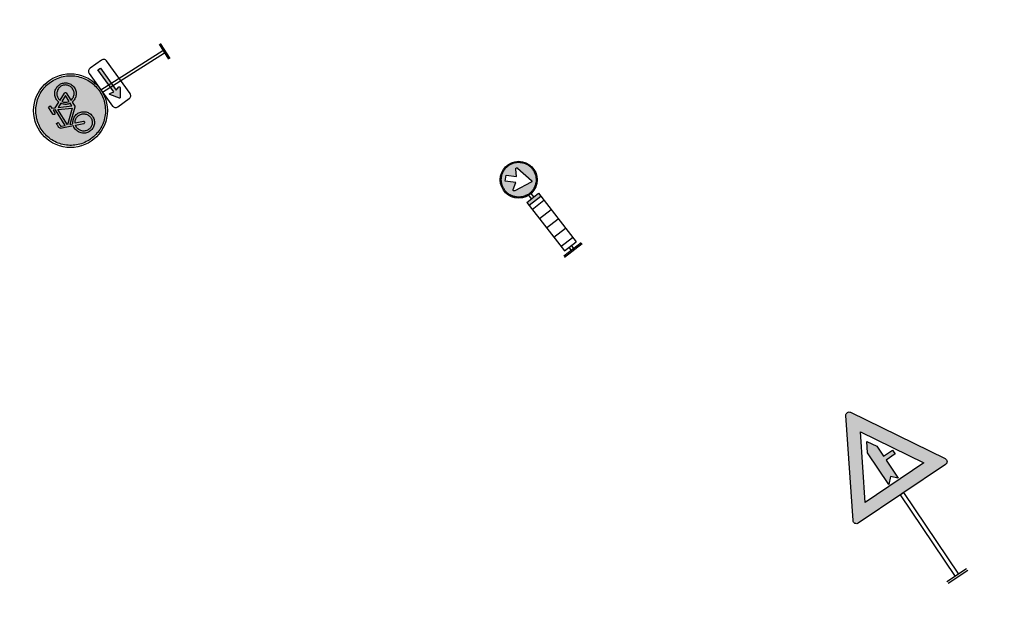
# Model space of a CAD drawing. Header units: metres. Extents: x 197071 to 197673, y 354832 to 355594.
# Tile 17 of 28: x 197235 to 197265, y 355347 to 355365. Entities that reach past the tile are written whole.
import ezdxf

# ---------------------------------------------------------------- set-up
doc = ezdxf.new("R2010")
doc.units = ezdxf.units.M
doc.layers.get('0').update_dxf_attribs({"lineweight": 25})

# ---------------------------------------------------------------- blocks, each defined once
blk = doc.blocks.new('D02ro_BB22')
h = blk.add_hatch(color=253)
h.paths.add_polyline_path([(1.332, -0.203), (1.341, -0.197), (1.351, -0.19), (1.36, -0.183), (1.369, -0.176), (1.377, -0.168), (1.385, -0.159), (1.393, -0.15), (1.4, -0.141), (1.407, -0.132), (1.413, -0.122), (1.418, -0.112), (1.424, -0.102), (1.428, -0.091), (1.433, -0.08), (1.436, -0.069), (1.439, -0.058), (1.442, -0.047), (1.444, -0.035), (1.445, -0.024), (1.446, -0.012), (1.446, -0.001), (1.446, 0.011), (1.445, 0.022), (1.444, 0.034), (1.442, 0.045), (1.439, 0.056), (1.436, 0.068), (1.433, 0.079), (1.428, 0.09), (1.424, 0.1), (1.418, 0.111), (1.413, 0.121), (1.407, 0.13), (1.4, 0.14), (1.393, 0.149), (1.385, 0.158), (1.377, 0.166), (1.369, 0.174), (1.36, 0.182), (1.351, 0.189), (1.341, 0.196), (1.332, 0.202), (1.322, 0.207), (1.311, 0.213), (1.301, 0.217), (1.29, 0.222), (1.279, 0.225), (1.267, 0.228), (1.256, 0.231), (1.245, 0.233), (1.233, 0.234), (1.222, 0.235), (1.21, 0.235), (1.199, 0.235), (1.187, 0.234), (1.176, 0.233), (1.164, 0.231), (1.153, 0.228), (1.142, 0.225), (1.131, 0.222), (1.12, 0.217), (1.109, 0.213), (1.099, 0.207), (1.089, 0.202), (1.079, 0.196), (1.07, 0.189), (1.061, 0.182), (1.052, 0.174), (1.043, 0.166), (1.035, 0.158), (1.028, 0.149), (1.021, 0.14), (1.014, 0.13), (1.008, 0.121), (1.002, 0.111), (0.997, 0.1), (0.992, 0.09), (0.988, 0.079), (0.984, 0.068), (0.981, 0.056), (0.979, 0.045), (0.977, 0.034), (0.975, 0.022), (0.974, 0.011), (0.974, -0.001), (0.974, -0.012), (0.975, -0.024), (0.977, -0.035), (0.979, -0.047), (0.981, -0.058), (0.984, -0.069), (0.988, -0.08), (0.992, -0.091), (0.997, -0.102), (1.002, -0.112), (1.008, -0.122), (1.014, -0.132), (1.021, -0.141), (1.028, -0.15), (1.035, -0.159), (1.043, -0.168), (1.052, -0.176), (1.061, -0.183), (1.07, -0.19), (1.079, -0.197), (1.089, -0.203), (1.099, -0.209), (1.109, -0.214), (1.12, -0.219), (1.131, -0.223), (1.142, -0.227), (1.153, -0.23), (1.164, -0.232), (1.176, -0.234), (1.187, -0.236), (1.199, -0.237), (1.21, -0.237), (1.222, -0.237), (1.233, -0.236), (1.245, -0.234), (1.256, -0.232), (1.267, -0.23), (1.279, -0.227), (1.29, -0.223), (1.301, -0.219), (1.311, -0.214), (1.322, -0.209)])
h.paths.add_polyline_path([(1.097, -0.131), (1.094, -0.131), (1.091, -0.131), (1.088, -0.13), (1.086, -0.128), (1.083, -0.126), (1.081, -0.124), (1.08, -0.121), (1.079, -0.118), (1.078, -0.115), (1.079, -0.112), (1.124, 0.135), (1.125, 0.138), (1.126, 0.14), (1.128, 0.143), (1.131, 0.145), (1.133, 0.146), (1.136, 0.147), (1.139, 0.147), (1.142, 0.147), (1.145, 0.146), (1.148, 0.144), (1.15, 0.142), (1.152, 0.14), (1.206, 0.053), (1.307, 0.154), (1.363, 0.098), (1.262, -0.003), (1.349, -0.057), (1.352, -0.059), (1.354, -0.061), (1.355, -0.064), (1.356, -0.067), (1.357, -0.07), (1.356, -0.073), (1.356, -0.076), (1.354, -0.079), (1.352, -0.081), (1.35, -0.083), (1.347, -0.085), (1.344, -0.086)], flags=16)
h = blk.add_hatch()
h.set_pattern_fill('LINE', color=0, scale=0.05, angle=-90, style=0)
h.paths.add_polyline_path([(0.85, -0.1), (0.85, 0.1), (0.07, 0.1), (0.07, -0.1)])
at = {"color": 0}
for p, q in [((0, 0.15), (0, -0.15)), ((0.02, 0.15), (0.02, -0.15)), ((0.02, 0.02), (0.07, 0.02)), ((0.9, 0.1), (0.07, 0.1)), ((0.07, 0.1), (0.07, -0.1)), ((0.85, 0.1), (0.85, -0.1)), ((0.9, 0.1), (0.9, -0.1)), ((0.9, 0.02), (0.961, 0.02)), ((0.02, -0.02), (0.07, -0.02)), ((0.9, -0.1), (0.07, -0.1)), ((0.9, -0.02), (0.961, -0.02))]:
    blk.add_line(p, q, dxfattribs=at)
for points in [[(1.446, -0.001), (1.446, -0.012), (1.445, -0.024), (1.444, -0.035), (1.442, -0.047), (1.439, -0.058), (1.436, -0.069), (1.433, -0.08), (1.428, -0.091), (1.424, -0.102), (1.418, -0.112), (1.413, -0.122), (1.407, -0.132), (1.4, -0.141), (1.393, -0.15), (1.385, -0.159), (1.377, -0.168), (1.369, -0.176), (1.36, -0.183), (1.351, -0.19), (1.341, -0.197), (1.332, -0.203), (1.322, -0.209), (1.311, -0.214), (1.301, -0.219), (1.29, -0.223), (1.279, -0.227), (1.267, -0.23), (1.256, -0.232), (1.245, -0.234), (1.233, -0.236), (1.222, -0.237), (1.21, -0.237), (1.199, -0.237), (1.187, -0.236), (1.176, -0.234), (1.164, -0.232), (1.153, -0.23), (1.142, -0.227), (1.131, -0.223), (1.12, -0.219), (1.109, -0.214), (1.099, -0.209), (1.089, -0.203), (1.079, -0.197), (1.07, -0.19), (1.061, -0.183), (1.052, -0.176), (1.043, -0.168), (1.035, -0.159), (1.028, -0.15), (1.021, -0.141), (1.014, -0.132), (1.008, -0.122), (1.002, -0.112), (0.997, -0.102), (0.992, -0.091), (0.988, -0.08), (0.984, -0.069), (0.981, -0.058), (0.979, -0.047), (0.977, -0.035), (0.975, -0.024), (0.974, -0.012), (0.974, -0.001), (0.974, 0.011), (0.975, 0.022), (0.977, 0.034), (0.979, 0.045), (0.981, 0.056), (0.984, 0.068), (0.988, 0.079), (0.992, 0.09), (0.997, 0.1), (1.002, 0.111), (1.008, 0.121), (1.014, 0.13), (1.021, 0.14), (1.028, 0.149), (1.035, 0.158), (1.043, 0.166), (1.052, 0.174), (1.061, 0.182), (1.07, 0.189), (1.079, 0.196), (1.089, 0.202), (1.099, 0.207), (1.109, 0.213), (1.12, 0.217), (1.131, 0.222), (1.142, 0.225), (1.153, 0.228), (1.164, 0.231), (1.176, 0.233), (1.187, 0.234), (1.199, 0.235), (1.21, 0.235), (1.222, 0.235), (1.233, 0.234), (1.245, 0.233), (1.256, 0.231), (1.267, 0.228), (1.279, 0.225), (1.29, 0.222), (1.301, 0.217), (1.311, 0.213), (1.322, 0.207), (1.332, 0.202), (1.341, 0.196), (1.351, 0.189), (1.36, 0.182), (1.369, 0.174), (1.377, 0.166), (1.385, 0.158), (1.393, 0.149), (1.4, 0.14), (1.407, 0.13), (1.413, 0.121), (1.418, 0.111), (1.424, 0.1), (1.428, 0.09), (1.433, 0.079), (1.436, 0.068), (1.439, 0.056), (1.442, 0.045), (1.444, 0.034), (1.445, 0.022), (1.446, 0.011), (1.446, -0.001)], [(1.206, 0.053), (1.307, 0.154), (1.363, 0.098), (1.262, -0.003), (1.349, -0.057), (1.352, -0.059), (1.354, -0.061), (1.355, -0.064), (1.356, -0.067), (1.357, -0.07), (1.356, -0.073), (1.356, -0.076), (1.354, -0.079), (1.352, -0.081), (1.35, -0.083), (1.347, -0.085), (1.344, -0.086), (1.097, -0.131), (1.094, -0.131), (1.091, -0.131), (1.088, -0.13), (1.086, -0.128), (1.083, -0.126), (1.081, -0.124), (1.08, -0.121), (1.079, -0.118), (1.078, -0.115), (1.079, -0.112), (1.124, 0.135), (1.125, 0.138), (1.126, 0.14), (1.128, 0.143), (1.131, 0.145), (1.133, 0.146), (1.136, 0.147), (1.139, 0.147), (1.142, 0.147), (1.145, 0.146), (1.148, 0.144), (1.15, 0.142), (1.152, 0.14), (1.206, 0.053)]]:
    blk.add_lwpolyline(points, close=True, dxfattribs=at)
blk.add_circle((1.21, 0), 0.25, dxfattribs=at)
blk.add_solid([(0.9, 0.1), (0.9, -0.1), (0.85, 0.1), (0.85, -0.1)], dxfattribs=at)
blk = doc.blocks.new('G11')
h = blk.add_hatch(color=253)
h.paths.add_polyline_path([(1.986, 0.023), (1.984, 0.046), (1.981, 0.069), (1.977, 0.092), (1.972, 0.114), (1.966, 0.136), (1.959, 0.158), (1.95, 0.18), (1.941, 0.201), (1.93, 0.222), (1.919, 0.242), (1.907, 0.262), (1.893, 0.281), (1.879, 0.299), (1.864, 0.316), (1.848, 0.333), (1.831, 0.349), (1.813, 0.365), (1.795, 0.379), (1.776, 0.392), (1.757, 0.404), (1.737, 0.416), (1.716, 0.426), (1.695, 0.436), (1.673, 0.444), (1.651, 0.451), (1.629, 0.458), (1.606, 0.463), (1.583, 0.467), (1.56, 0.469), (1.537, 0.471), (1.514, 0.472), (1.491, 0.471), (1.467, 0.469), (1.445, 0.467), (1.422, 0.463), (1.399, 0.458), (1.377, 0.451), (1.355, 0.444), (1.333, 0.436), (1.312, 0.426), (1.291, 0.416), (1.271, 0.404), (1.252, 0.392), (1.233, 0.379), (1.215, 0.365), (1.197, 0.349), (1.18, 0.333), (1.164, 0.316), (1.149, 0.299), (1.135, 0.281), (1.121, 0.262), (1.109, 0.242), (1.098, 0.222), (1.087, 0.201), (1.078, 0.18), (1.069, 0.158), (1.062, 0.136), (1.056, 0.114), (1.051, 0.092), (1.047, 0.069), (1.044, 0.046), (1.042, 0.023), (1.042, -0.001), (1.042, -0.024), (1.044, -0.047), (1.047, -0.07), (1.051, -0.093), (1.056, -0.115), (1.062, -0.137), (1.069, -0.159), (1.078, -0.181), (1.087, -0.203), (1.098, -0.223), (1.109, -0.243), (1.121, -0.263), (1.135, -0.282), (1.149, -0.3), (1.164, -0.317), (1.18, -0.334), (1.197, -0.351), (1.215, -0.366), (1.233, -0.38), (1.252, -0.393), (1.271, -0.405), (1.291, -0.417), (1.312, -0.427), (1.333, -0.437), (1.355, -0.445), (1.377, -0.452), (1.399, -0.459), (1.422, -0.464), (1.445, -0.468), (1.467, -0.47), (1.491, -0.472), (1.514, -0.473), (1.537, -0.472), (1.56, -0.47), (1.583, -0.468), (1.606, -0.464), (1.629, -0.459), (1.651, -0.452), (1.673, -0.445), (1.695, -0.437), (1.716, -0.427), (1.737, -0.417), (1.757, -0.405), (1.776, -0.393), (1.795, -0.38), (1.813, -0.366), (1.831, -0.351), (1.848, -0.334), (1.864, -0.317), (1.879, -0.3), (1.893, -0.282), (1.907, -0.263), (1.919, -0.243), (1.93, -0.223), (1.941, -0.203), (1.95, -0.181), (1.959, -0.159), (1.966, -0.137), (1.972, -0.115), (1.977, -0.093), (1.981, -0.07), (1.984, -0.047), (1.986, -0.024), (1.986, -0.001)])
h.paths.add_polyline_path([(1.338, 0.138), (1.329, 0.149), (1.322, 0.161), (1.316, 0.174), (1.311, 0.188), (1.307, 0.202), (1.305, 0.216), (1.304, 0.23), (1.305, 0.245), (1.307, 0.259), (1.311, 0.273), (1.316, 0.286), (1.322, 0.299), (1.329, 0.311), (1.338, 0.323), (1.347, 0.333), (1.358, 0.343), (1.369, 0.352), (1.382, 0.359), (1.395, 0.365), (1.408, 0.37), (1.422, 0.373), (1.436, 0.376), (1.45, 0.376), (1.465, 0.376), (1.479, 0.373), (1.493, 0.37), (1.506, 0.365), (1.519, 0.359), (1.531, 0.352), (1.543, 0.343), (1.554, 0.333), (1.563, 0.323), (1.572, 0.311), (1.579, 0.299), (1.585, 0.286), (1.59, 0.273), (1.594, 0.259), (1.596, 0.245), (1.596, 0.23), (1.595, 0.212), (1.592, 0.194), (1.743, 0.139), (1.751, 0.136), (1.758, 0.13), (1.763, 0.124), (1.768, 0.117), (1.771, 0.109), (1.772, 0.104), (1.772, 0.102), (1.772, 0.098), (1.772, 0.093), (1.772, 0.087), (1.772, 0.079), (1.772, 0.07), (1.772, 0.059), (1.772, 0.046), (1.742, 0.046), (1.742, 0.059), (1.742, 0.069), (1.742, 0.079), (1.742, 0.086), (1.742, 0.092), (1.742, 0.096), (1.742, 0.099), (1.742, 0.1), (1.741, 0.104), (1.738, 0.109), (1.733, 0.112), (1.684, 0.13), (1.684, -0.118), (1.713, -0.132), (1.713, -0.088), (1.714, -0.082), (1.717, -0.077), (1.722, -0.074), (1.728, -0.073), (1.733, -0.074), (1.738, -0.077), (1.741, -0.082), (1.742, -0.088), (1.742, -0.201), (1.713, -0.201), (1.713, -0.164), (1.67, -0.143), (1.588, -0.182), (1.591, -0.194), (1.594, -0.207), (1.596, -0.219), (1.596, -0.232), (1.596, -0.246), (1.594, -0.261), (1.59, -0.274), (1.585, -0.288), (1.579, -0.301), (1.572, -0.313), (1.563, -0.325), (1.554, -0.335), (1.543, -0.345), (1.531, -0.353), (1.519, -0.361), (1.506, -0.367), (1.493, -0.372), (1.479, -0.375), (1.465, -0.377), (1.45, -0.378), (1.436, -0.377), (1.422, -0.375), (1.408, -0.372), (1.395, -0.367), (1.382, -0.361), (1.369, -0.353), (1.358, -0.345), (1.347, -0.335), (1.338, -0.325), (1.329, -0.313), (1.322, -0.301), (1.316, -0.288), (1.311, -0.274), (1.307, -0.261), (1.305, -0.247), (1.304, -0.232), (1.305, -0.218), (1.307, -0.204), (1.311, -0.19), (1.316, -0.176), (1.322, -0.163), (1.329, -0.151), (1.338, -0.14), (1.347, -0.129), (1.358, -0.119), (1.369, -0.111), (1.382, -0.103), (1.395, -0.097), (1.405, -0.093), (1.415, -0.09), (1.425, -0.088), (1.436, -0.087), (1.436, -0.021), (1.436, -0.018), (1.437, -0.015), (1.441, -0.011), (1.624, 0.152), (1.582, 0.167), (1.576, 0.156), (1.57, 0.146), (1.562, 0.136), (1.554, 0.127), (1.543, 0.117), (1.532, 0.109), (1.519, 0.101), (1.506, 0.095), (1.493, 0.09), (1.479, 0.087), (1.465, 0.085), (1.45, 0.084), (1.436, 0.085), (1.422, 0.087), (1.408, 0.09), (1.395, 0.095), (1.382, 0.101), (1.369, 0.109), (1.358, 0.117), (1.347, 0.127)], flags=16)
h.paths.add_polyline_path([(1.36, 0.156), (1.353, 0.165), (1.347, 0.175), (1.342, 0.185), (1.339, 0.196), (1.336, 0.207), (1.334, 0.219), (1.334, 0.23), (1.334, 0.242), (1.336, 0.253), (1.339, 0.264), (1.342, 0.275), (1.347, 0.285), (1.353, 0.295), (1.36, 0.304), (1.368, 0.313), (1.376, 0.321), (1.385, 0.327), (1.395, 0.333), (1.406, 0.338), (1.416, 0.342), (1.428, 0.345), (1.439, 0.346), (1.45, 0.347), (1.462, 0.346), (1.473, 0.345), (1.484, 0.342), (1.495, 0.338), (1.506, 0.333), (1.515, 0.327), (1.524, 0.321), (1.533, 0.313), (1.541, 0.304), (1.547, 0.295), (1.553, 0.285), (1.558, 0.275), (1.562, 0.264), (1.565, 0.253), (1.567, 0.242), (1.567, 0.23), (1.566, 0.217), (1.564, 0.204), (1.455, 0.244), (1.45, 0.245), (1.444, 0.243), (1.44, 0.24), (1.437, 0.235), (1.436, 0.23), (1.437, 0.224), (1.441, 0.219), (1.445, 0.217), (1.554, 0.177), (1.545, 0.161), (1.533, 0.148), (1.524, 0.14), (1.515, 0.133), (1.506, 0.127), (1.495, 0.122), (1.484, 0.118), (1.473, 0.116), (1.462, 0.114), (1.45, 0.114), (1.439, 0.114), (1.428, 0.116), (1.416, 0.119), (1.406, 0.122), (1.395, 0.127), (1.385, 0.133), (1.376, 0.14), (1.368, 0.148)], flags=0)
h.paths.add_polyline_path([(1.368, -0.15), (1.376, -0.142), (1.385, -0.135), (1.395, -0.129), (1.406, -0.124), (1.421, -0.119), (1.436, -0.116), (1.436, -0.233), (1.437, -0.238), (1.441, -0.243), (1.446, -0.246), (1.451, -0.247), (1.457, -0.245), (1.561, -0.195), (1.564, -0.204), (1.566, -0.213), (1.567, -0.223), (1.567, -0.232), (1.567, -0.243), (1.565, -0.255), (1.562, -0.266), (1.558, -0.277), (1.553, -0.287), (1.547, -0.297), (1.541, -0.306), (1.533, -0.315), (1.524, -0.322), (1.515, -0.329), (1.506, -0.335), (1.495, -0.34), (1.484, -0.344), (1.473, -0.346), (1.462, -0.348), (1.45, -0.349), (1.439, -0.348), (1.428, -0.347), (1.416, -0.344), (1.406, -0.34), (1.395, -0.335), (1.385, -0.329), (1.376, -0.322), (1.368, -0.315), (1.36, -0.306), (1.353, -0.297), (1.347, -0.287), (1.342, -0.277), (1.339, -0.266), (1.336, -0.255), (1.334, -0.244), (1.334, -0.232), (1.334, -0.221), (1.336, -0.209), (1.339, -0.198), (1.342, -0.187), (1.347, -0.177), (1.353, -0.167), (1.36, -0.158)], flags=0)
h.paths.add_polyline_path([(1.465, -0.045), (1.636, -0.127), (1.575, -0.156), (1.565, -0.142), (1.554, -0.129), (1.543, -0.119), (1.532, -0.111), (1.519, -0.103), (1.506, -0.097), (1.496, -0.093), (1.486, -0.09), (1.476, -0.088), (1.465, -0.087)], flags=0)
h.paths.add_polyline_path([(1.477, -0.018), (1.655, 0.14), (1.655, -0.104)], flags=0)
h.paths.add_polyline_path([(1.465, -0.116), (1.48, -0.119), (1.495, -0.124), (1.506, -0.129), (1.515, -0.135), (1.524, -0.142), (1.533, -0.149), (1.541, -0.159), (1.549, -0.169), (1.465, -0.209)], flags=0)
h = blk.add_hatch(color=0)
h.paths.add_polyline_path([(1.684, 0.13), (1.733, 0.112), (1.738, 0.109), (1.741, 0.104), (1.742, 0.1), (1.742, 0.099), (1.742, 0.096), (1.742, 0.092), (1.742, 0.086), (1.742, 0.079), (1.742, 0.069), (1.742, 0.059), (1.742, 0.046), (1.772, 0.046), (1.772, 0.059), (1.772, 0.07), (1.772, 0.079), (1.772, 0.087), (1.772, 0.093), (1.772, 0.098), (1.772, 0.102), (1.772, 0.104), (1.771, 0.109), (1.768, 0.117), (1.763, 0.124), (1.758, 0.13), (1.751, 0.136), (1.743, 0.139), (1.592, 0.194), (1.595, 0.212), (1.596, 0.23), (1.596, 0.245), (1.594, 0.259), (1.59, 0.273), (1.585, 0.286), (1.579, 0.299), (1.572, 0.311), (1.563, 0.323), (1.554, 0.333), (1.543, 0.343), (1.531, 0.352), (1.519, 0.359), (1.506, 0.365), (1.493, 0.37), (1.479, 0.373), (1.465, 0.376), (1.45, 0.376), (1.436, 0.376), (1.422, 0.373), (1.408, 0.37), (1.395, 0.365), (1.382, 0.359), (1.369, 0.352), (1.358, 0.343), (1.347, 0.333), (1.338, 0.323), (1.329, 0.311), (1.322, 0.299), (1.316, 0.286), (1.311, 0.273), (1.307, 0.259), (1.305, 0.245), (1.304, 0.23), (1.305, 0.216), (1.307, 0.202), (1.311, 0.188), (1.316, 0.174), (1.322, 0.161), (1.329, 0.149), (1.338, 0.138), (1.347, 0.127), (1.358, 0.117), (1.369, 0.109), (1.382, 0.101), (1.395, 0.095), (1.408, 0.09), (1.422, 0.087), (1.436, 0.085), (1.45, 0.084), (1.465, 0.085), (1.479, 0.087), (1.493, 0.09), (1.506, 0.095), (1.519, 0.101), (1.532, 0.109), (1.543, 0.117), (1.554, 0.127), (1.562, 0.136), (1.57, 0.146), (1.576, 0.156), (1.582, 0.167), (1.624, 0.152), (1.441, -0.011), (1.437, -0.015), (1.436, -0.018), (1.436, -0.021), (1.436, -0.087), (1.425, -0.088), (1.415, -0.09), (1.405, -0.093), (1.395, -0.097), (1.382, -0.103), (1.369, -0.111), (1.358, -0.119), (1.347, -0.129), (1.338, -0.14), (1.329, -0.151), (1.322, -0.163), (1.316, -0.176), (1.311, -0.19), (1.307, -0.204), (1.305, -0.218), (1.304, -0.232), (1.305, -0.247), (1.307, -0.261), (1.311, -0.274), (1.316, -0.288), (1.322, -0.301), (1.329, -0.313), (1.338, -0.325), (1.347, -0.335), (1.358, -0.345), (1.369, -0.353), (1.382, -0.361), (1.395, -0.367), (1.408, -0.372), (1.422, -0.375), (1.436, -0.377), (1.45, -0.378), (1.465, -0.377), (1.479, -0.375), (1.493, -0.372), (1.506, -0.367), (1.519, -0.361), (1.531, -0.353), (1.543, -0.345), (1.554, -0.335), (1.563, -0.325), (1.572, -0.313), (1.579, -0.301), (1.585, -0.288), (1.59, -0.274), (1.594, -0.261), (1.596, -0.246), (1.596, -0.232), (1.596, -0.219), (1.594, -0.207), (1.591, -0.194), (1.588, -0.182), (1.67, -0.143), (1.713, -0.164), (1.713, -0.201), (1.742, -0.201), (1.742, -0.088), (1.741, -0.082), (1.738, -0.077), (1.733, -0.074), (1.728, -0.073), (1.722, -0.074), (1.717, -0.077), (1.714, -0.082), (1.713, -0.088), (1.713, -0.132), (1.684, -0.118)])
h.paths.add_polyline_path([(1.465, -0.116), (1.48, -0.119), (1.495, -0.124), (1.506, -0.129), (1.515, -0.135), (1.524, -0.142), (1.533, -0.149), (1.541, -0.159), (1.549, -0.169), (1.465, -0.209)], flags=16)
h.paths.add_polyline_path([(1.436, -0.116), (1.436, -0.233), (1.437, -0.238), (1.441, -0.243), (1.446, -0.246), (1.451, -0.247), (1.457, -0.245), (1.561, -0.195), (1.564, -0.204), (1.566, -0.213), (1.567, -0.223), (1.567, -0.232), (1.567, -0.243), (1.565, -0.255), (1.562, -0.266), (1.558, -0.277), (1.553, -0.287), (1.547, -0.297), (1.541, -0.306), (1.533, -0.315), (1.524, -0.322), (1.515, -0.329), (1.506, -0.335), (1.495, -0.34), (1.484, -0.344), (1.473, -0.346), (1.462, -0.348), (1.45, -0.349), (1.439, -0.348), (1.428, -0.347), (1.416, -0.344), (1.406, -0.34), (1.395, -0.335), (1.385, -0.329), (1.376, -0.322), (1.368, -0.315), (1.36, -0.306), (1.353, -0.297), (1.347, -0.287), (1.342, -0.277), (1.339, -0.266), (1.336, -0.255), (1.334, -0.244), (1.334, -0.232), (1.334, -0.221), (1.336, -0.209), (1.339, -0.198), (1.342, -0.187), (1.347, -0.177), (1.353, -0.167), (1.36, -0.158), (1.368, -0.15), (1.376, -0.142), (1.385, -0.135), (1.395, -0.129), (1.406, -0.124), (1.421, -0.119)], flags=16)
h.paths.add_polyline_path([(1.465, -0.087), (1.465, -0.045), (1.636, -0.127), (1.575, -0.156), (1.565, -0.142), (1.554, -0.129), (1.543, -0.119), (1.532, -0.111), (1.519, -0.103), (1.506, -0.097), (1.496, -0.093), (1.486, -0.09), (1.476, -0.088)], flags=16)
h.paths.add_polyline_path([(1.477, -0.018), (1.655, 0.14), (1.655, -0.104)], flags=16)
h.paths.add_polyline_path([(1.45, 0.114), (1.439, 0.114), (1.428, 0.116), (1.416, 0.119), (1.406, 0.122), (1.395, 0.127), (1.385, 0.133), (1.376, 0.14), (1.368, 0.148), (1.36, 0.156), (1.353, 0.165), (1.347, 0.175), (1.342, 0.185), (1.339, 0.196), (1.336, 0.207), (1.334, 0.219), (1.334, 0.23), (1.334, 0.242), (1.336, 0.253), (1.339, 0.264), (1.342, 0.275), (1.347, 0.285), (1.353, 0.295), (1.36, 0.304), (1.368, 0.313), (1.376, 0.321), (1.385, 0.327), (1.395, 0.333), (1.406, 0.338), (1.416, 0.342), (1.428, 0.345), (1.439, 0.346), (1.45, 0.347), (1.462, 0.346), (1.473, 0.345), (1.484, 0.342), (1.495, 0.338), (1.506, 0.333), (1.515, 0.327), (1.524, 0.321), (1.533, 0.313), (1.541, 0.304), (1.547, 0.295), (1.553, 0.285), (1.558, 0.275), (1.562, 0.264), (1.565, 0.253), (1.567, 0.242), (1.567, 0.23), (1.566, 0.217), (1.564, 0.204), (1.455, 0.244), (1.45, 0.245), (1.444, 0.243), (1.44, 0.24), (1.437, 0.235), (1.436, 0.23), (1.437, 0.224), (1.441, 0.219), (1.445, 0.217), (1.554, 0.177), (1.545, 0.161), (1.533, 0.148), (1.524, 0.14), (1.515, 0.133), (1.506, 0.127), (1.495, 0.122), (1.484, 0.118), (1.473, 0.116), (1.462, 0.114)], flags=16)
at = {"color": 0}
for p, q in [((0, -0.12), (0, 0.12)), ((0.02, -0.12), (0.02, 0.12)), ((1.016, 0.02), (0.02, 0.02)), ((1.016, -0.02), (0.02, -0.02))]:
    blk.add_line(p, q, dxfattribs=at)
for points in [[(1.514, -0.473), (1.491, -0.472), (1.467, -0.47), (1.445, -0.468), (1.422, -0.464), (1.399, -0.459), (1.377, -0.452), (1.355, -0.445), (1.333, -0.437), (1.312, -0.427), (1.291, -0.417), (1.271, -0.405), (1.252, -0.393), (1.233, -0.38), (1.215, -0.366), (1.197, -0.351), (1.18, -0.334), (1.164, -0.317), (1.149, -0.3), (1.135, -0.282), (1.121, -0.263), (1.109, -0.243), (1.098, -0.223), (1.087, -0.203), (1.078, -0.181), (1.069, -0.159), (1.062, -0.137), (1.056, -0.115), (1.051, -0.093), (1.047, -0.07), (1.044, -0.047), (1.042, -0.024), (1.042, -0.001), (1.042, 0.023), (1.044, 0.046), (1.047, 0.069), (1.051, 0.092), (1.056, 0.114), (1.062, 0.136), (1.069, 0.158), (1.078, 0.18), (1.087, 0.201), (1.098, 0.222), (1.109, 0.242), (1.121, 0.262), (1.135, 0.281), (1.149, 0.299), (1.164, 0.316), (1.18, 0.333), (1.197, 0.349), (1.215, 0.365), (1.233, 0.379), (1.252, 0.392), (1.271, 0.404), (1.291, 0.416), (1.312, 0.426), (1.333, 0.436), (1.355, 0.444), (1.377, 0.451), (1.399, 0.458), (1.422, 0.463), (1.445, 0.467), (1.467, 0.469), (1.491, 0.471), (1.514, 0.472), (1.537, 0.471), (1.56, 0.469), (1.583, 0.467), (1.606, 0.463), (1.629, 0.458), (1.651, 0.451), (1.673, 0.444), (1.695, 0.436), (1.716, 0.426), (1.737, 0.416), (1.757, 0.404), (1.776, 0.392), (1.795, 0.379), (1.813, 0.365), (1.831, 0.349), (1.848, 0.333), (1.864, 0.316), (1.879, 0.299), (1.893, 0.281), (1.907, 0.262), (1.919, 0.242), (1.93, 0.222), (1.941, 0.201), (1.95, 0.18), (1.959, 0.158), (1.966, 0.136), (1.972, 0.114), (1.977, 0.092), (1.981, 0.069), (1.984, 0.046), (1.986, 0.023), (1.986, -0.001), (1.986, -0.024), (1.984, -0.047), (1.981, -0.07), (1.977, -0.093), (1.972, -0.115), (1.966, -0.137), (1.959, -0.159), (1.95, -0.181), (1.941, -0.203), (1.93, -0.223), (1.919, -0.243), (1.907, -0.263), (1.893, -0.282), (1.879, -0.3), (1.864, -0.317), (1.848, -0.334), (1.831, -0.351), (1.813, -0.366), (1.795, -0.38), (1.776, -0.393), (1.757, -0.405), (1.737, -0.417), (1.716, -0.427), (1.695, -0.437), (1.673, -0.445), (1.651, -0.452), (1.629, -0.459), (1.606, -0.464), (1.583, -0.468), (1.56, -0.47), (1.537, -0.472), (1.514, -0.473)], [(1.436, -0.021), (1.436, -0.018), (1.437, -0.015), (1.441, -0.011), (1.624, 0.152), (1.582, 0.167), (1.576, 0.156), (1.57, 0.146), (1.562, 0.136), (1.554, 0.127), (1.543, 0.117), (1.532, 0.109), (1.519, 0.101), (1.506, 0.095), (1.493, 0.09), (1.479, 0.087), (1.465, 0.085), (1.45, 0.084), (1.436, 0.085), (1.422, 0.087), (1.408, 0.09), (1.395, 0.095), (1.382, 0.101), (1.369, 0.109), (1.358, 0.117), (1.347, 0.127), (1.338, 0.138), (1.329, 0.149), (1.322, 0.161), (1.316, 0.174), (1.311, 0.188), (1.307, 0.202), (1.305, 0.216), (1.304, 0.23), (1.305, 0.245), (1.307, 0.259), (1.311, 0.273), (1.316, 0.286), (1.322, 0.299), (1.329, 0.311), (1.338, 0.323), (1.347, 0.333), (1.358, 0.343), (1.369, 0.352), (1.382, 0.359), (1.395, 0.365), (1.408, 0.37), (1.422, 0.373), (1.436, 0.376), (1.45, 0.376), (1.465, 0.376), (1.479, 0.373), (1.493, 0.37), (1.506, 0.365), (1.519, 0.359), (1.531, 0.352), (1.543, 0.343), (1.554, 0.333), (1.563, 0.323), (1.572, 0.311), (1.579, 0.299), (1.585, 0.286), (1.59, 0.273), (1.594, 0.259), (1.596, 0.245), (1.596, 0.23), (1.595, 0.212), (1.592, 0.194), (1.743, 0.139), (1.751, 0.136), (1.758, 0.13), (1.763, 0.124), (1.768, 0.117), (1.771, 0.109), (1.772, 0.104), (1.772, 0.102), (1.772, 0.098), (1.772, 0.093), (1.772, 0.087), (1.772, 0.079), (1.772, 0.07), (1.772, 0.059), (1.772, 0.046), (1.742, 0.046), (1.742, 0.059), (1.742, 0.069), (1.742, 0.079), (1.742, 0.086), (1.742, 0.092), (1.742, 0.096), (1.742, 0.099), (1.742, 0.1), (1.741, 0.104), (1.738, 0.109), (1.733, 0.112), (1.684, 0.13), (1.684, -0.118), (1.713, -0.132), (1.713, -0.088), (1.714, -0.082), (1.717, -0.077), (1.722, -0.074), (1.728, -0.073), (1.733, -0.074), (1.738, -0.077), (1.741, -0.082), (1.742, -0.088), (1.742, -0.201), (1.713, -0.201), (1.713, -0.164), (1.67, -0.143), (1.588, -0.182), (1.591, -0.194), (1.594, -0.207), (1.596, -0.219), (1.596, -0.232), (1.596, -0.246), (1.594, -0.261), (1.59, -0.274), (1.585, -0.288), (1.579, -0.301), (1.572, -0.313), (1.563, -0.325), (1.554, -0.335), (1.543, -0.345), (1.531, -0.353), (1.519, -0.361), (1.506, -0.367), (1.493, -0.372), (1.479, -0.375), (1.465, -0.377), (1.45, -0.378), (1.436, -0.377), (1.422, -0.375), (1.408, -0.372), (1.395, -0.367), (1.382, -0.361), (1.369, -0.353), (1.358, -0.345), (1.347, -0.335), (1.338, -0.325), (1.329, -0.313), (1.322, -0.301), (1.316, -0.288), (1.311, -0.274), (1.307, -0.261), (1.305, -0.247), (1.304, -0.232), (1.305, -0.218), (1.307, -0.204), (1.311, -0.19), (1.316, -0.176), (1.322, -0.163), (1.329, -0.151), (1.338, -0.14), (1.347, -0.129), (1.358, -0.119), (1.369, -0.111), (1.382, -0.103), (1.395, -0.097), (1.405, -0.093), (1.415, -0.09), (1.425, -0.088), (1.436, -0.087), (1.436, -0.021)], [(1.554, 0.177), (1.545, 0.161), (1.533, 0.148), (1.524, 0.14), (1.515, 0.133), (1.506, 0.127), (1.495, 0.122), (1.484, 0.118), (1.473, 0.116), (1.462, 0.114), (1.45, 0.114), (1.439, 0.114), (1.428, 0.116), (1.416, 0.119), (1.406, 0.122), (1.395, 0.127), (1.385, 0.133), (1.376, 0.14), (1.368, 0.148), (1.36, 0.156), (1.353, 0.165), (1.347, 0.175), (1.342, 0.185), (1.339, 0.196), (1.336, 0.207), (1.334, 0.219), (1.334, 0.23), (1.334, 0.242), (1.336, 0.253), (1.339, 0.264), (1.342, 0.275), (1.347, 0.285), (1.353, 0.295), (1.36, 0.304), (1.368, 0.313), (1.376, 0.321), (1.385, 0.327), (1.395, 0.333), (1.406, 0.338), (1.416, 0.342), (1.428, 0.345), (1.439, 0.346), (1.45, 0.347), (1.462, 0.346), (1.473, 0.345), (1.484, 0.342), (1.495, 0.338), (1.506, 0.333), (1.515, 0.327), (1.524, 0.321), (1.533, 0.313), (1.541, 0.304), (1.547, 0.295), (1.553, 0.285), (1.558, 0.275), (1.562, 0.264), (1.565, 0.253), (1.567, 0.242), (1.567, 0.23), (1.566, 0.217), (1.564, 0.204), (1.455, 0.244), (1.45, 0.245), (1.444, 0.243), (1.44, 0.24), (1.437, 0.235), (1.436, 0.23), (1.437, 0.224), (1.441, 0.219), (1.445, 0.217), (1.554, 0.177)], [(1.655, -0.104), (1.477, -0.018), (1.655, 0.14), (1.655, -0.104)], [(1.436, -0.116), (1.421, -0.119), (1.406, -0.124), (1.395, -0.129), (1.385, -0.135), (1.376, -0.142), (1.368, -0.15), (1.36, -0.158), (1.353, -0.167), (1.347, -0.177), (1.342, -0.187), (1.339, -0.198), (1.336, -0.209), (1.334, -0.221), (1.334, -0.232), (1.334, -0.244), (1.336, -0.255), (1.339, -0.266), (1.342, -0.277), (1.347, -0.287), (1.353, -0.297), (1.36, -0.306), (1.368, -0.315), (1.376, -0.322), (1.385, -0.329), (1.395, -0.335), (1.406, -0.34), (1.416, -0.344), (1.428, -0.347), (1.439, -0.348), (1.45, -0.349), (1.462, -0.348), (1.473, -0.346), (1.484, -0.344), (1.495, -0.34), (1.506, -0.335), (1.515, -0.329), (1.524, -0.322), (1.533, -0.315), (1.541, -0.306), (1.547, -0.297), (1.553, -0.287), (1.558, -0.277), (1.562, -0.266), (1.565, -0.255), (1.567, -0.243), (1.567, -0.232), (1.567, -0.223), (1.566, -0.213), (1.564, -0.204), (1.561, -0.195), (1.457, -0.245), (1.451, -0.247), (1.446, -0.246), (1.441, -0.243), (1.437, -0.238), (1.436, -0.233), (1.436, -0.116)], [(1.465, -0.087), (1.476, -0.088), (1.486, -0.09), (1.496, -0.093), (1.506, -0.097), (1.519, -0.103), (1.532, -0.111), (1.543, -0.119), (1.554, -0.129), (1.565, -0.142), (1.575, -0.156), (1.636, -0.127), (1.465, -0.045), (1.465, -0.087)], [(1.465, -0.209), (1.549, -0.169), (1.541, -0.159), (1.533, -0.149), (1.524, -0.142), (1.515, -0.135), (1.506, -0.129), (1.495, -0.124), (1.48, -0.119), (1.465, -0.116), (1.465, -0.209)]]:
    blk.add_lwpolyline(points, close=True, dxfattribs=at)
blk.add_circle((1.516, 0), 0.5, dxfattribs=at)
blk = doc.blocks.new('OB501-l')
blk.add_hatch(color=252).paths.add_polyline_path([(0.241, -0.124), (-0.125, -0.124), (-0.113, -0.069), (-0.112, -0.066), (-0.114, -0.063), (-0.116, -0.061), (-0.119, -0.059), (-0.122, -0.059), (-0.126, -0.061), (-0.238, -0.138), (-0.239, -0.139), (-0.24, -0.14), (-0.241, -0.142), (-0.241, -0.144), (-0.242, -0.145), (-0.241, -0.147), (-0.241, -0.149), (-0.24, -0.15), (-0.239, -0.151), (-0.238, -0.152), (-0.126, -0.23), (-0.122, -0.231), (-0.119, -0.231), (-0.116, -0.23), (-0.114, -0.227), (-0.112, -0.224), (-0.113, -0.221), (-0.125, -0.167), (0.241, -0.167)])
at = {"color": 0, "flags": 128}
blk.add_lwpolyline([(-0.272, -0.291), (0.272, -0.291, 0.414214), (0.322, -0.241), (0.322, -0.05, 0.414214), (0.272, 0), (-0.272, 0, 0.414214), (-0.322, -0.05), (-0.322, -0.241, 0.414214)], format="xyb", close=True, dxfattribs=at)
blk.add_lwpolyline([(-0.114, -0.227), (-0.116, -0.23), (-0.119, -0.231), (-0.122, -0.231), (-0.126, -0.23), (-0.238, -0.152), (-0.239, -0.151), (-0.24, -0.15), (-0.241, -0.149), (-0.241, -0.147), (-0.242, -0.145), (-0.241, -0.144), (-0.241, -0.142), (-0.24, -0.14), (-0.239, -0.139), (-0.238, -0.138), (-0.126, -0.061), (-0.122, -0.059), (-0.119, -0.059), (-0.116, -0.061), (-0.114, -0.063), (-0.112, -0.066), (-0.113, -0.069), (-0.125, -0.124), (0.241, -0.124), (0.241, -0.167), (-0.125, -0.167), (-0.113, -0.221), (-0.112, -0.224)], close=True, dxfattribs=at)
blk = doc.blocks.new('B05')
h = blk.add_hatch(color=252)
h.paths.add_polyline_path([(1.071, 0.565), (1.063, 0.568), (1.054, 0.569), (1.045, 0.568), (1.037, 0.565), (1.03, 0.559), (1.024, 0.552), (1.021, 0.544), (1.02, 0.535), (1.02, -0.535), (1.021, -0.544), (1.024, -0.552), (1.03, -0.559), (1.037, -0.565), (1.045, -0.568), (1.054, -0.569), (1.063, -0.568), (1.071, -0.565), (1.998, -0.029), (2.005, -0.024), (2.01, -0.017), (2.014, -0.009), (2.015, 0), (2.014, 0.009), (2.01, 0.017), (2.005, 0.024), (1.998, 0.029)])
h.paths.add_polyline_path([(1.777, 0), (1.156, -0.359), (1.156, 0.359)], flags=16)
blk.add_hatch(color=252).paths.add_polyline_path([(1.441, -0.058), (1.441, -0.168), (1.417, -0.168), (1.394, -0.168), (1.394, -0.058), (1.173, -0.058), (1.23, 0), (1.173, 0.058), (1.562, 0.058), (1.662, 0), (1.562, -0.058)])
for p, q in [((0, -0.12), (0, 0.12)), ((0.02, -0.12), (0.02, 0.12)), ((1.02, 0.02), (0.02, 0.02)), ((1.02, 0.02), (1.02, -0.02)), ((1.02, -0.02), (0.02, -0.02))]:
    blk.add_line(p, q)
for points in [[(1.071, -0.565), (1.063, -0.568), (1.054, -0.569), (1.045, -0.568), (1.037, -0.565), (1.03, -0.559), (1.024, -0.552), (1.021, -0.544), (1.02, -0.535), (1.02, 0.535), (1.021, 0.544), (1.024, 0.552), (1.03, 0.559), (1.037, 0.565), (1.045, 0.568), (1.054, 0.569), (1.063, 0.568), (1.071, 0.565), (1.998, 0.029), (2.005, 0.024), (2.01, 0.017), (2.014, 0.009), (2.015, 0), (2.014, -0.009), (2.01, -0.017), (2.005, -0.024), (1.998, -0.029), (1.071, -0.565)], [(1.156, -0.359), (1.156, 0.359), (1.777, 0), (1.156, -0.359)], [(1.173, -0.058), (1.23, 0), (1.173, 0.058), (1.562, 0.058), (1.662, 0), (1.562, -0.058), (1.441, -0.058), (1.441, -0.168), (1.417, -0.168), (1.394, -0.168), (1.394, -0.058), (1.173, -0.058)]]:
    blk.add_lwpolyline(points, close=True)

msp = doc.modelspace()

# ---------------------------------------------------------------- block references
at = {"color": 252, "xscale": 2.25, "yscale": 2.25, "zscale": 2.25}
for name, p, rotation in [('G11', (197239.021, 355364.076), 212.3055745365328), ('OB501-l', (197237.065, 355362.892), 125.6813130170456), ('D02ro_BB22', (197251.483, 355357.995), 127.7902488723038)]:
    msp.add_blockref(name, p, dxfattribs=dict(at, rotation=rotation))
at = {"xscale": 2.999999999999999, "yscale": 2.999999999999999, "zscale": 2.999999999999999, "rotation": 123.9175233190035}
msp.add_blockref('B05', (197263.218, 355348.032), dxfattribs=at)

doc.saveas('drawing.dxf')
